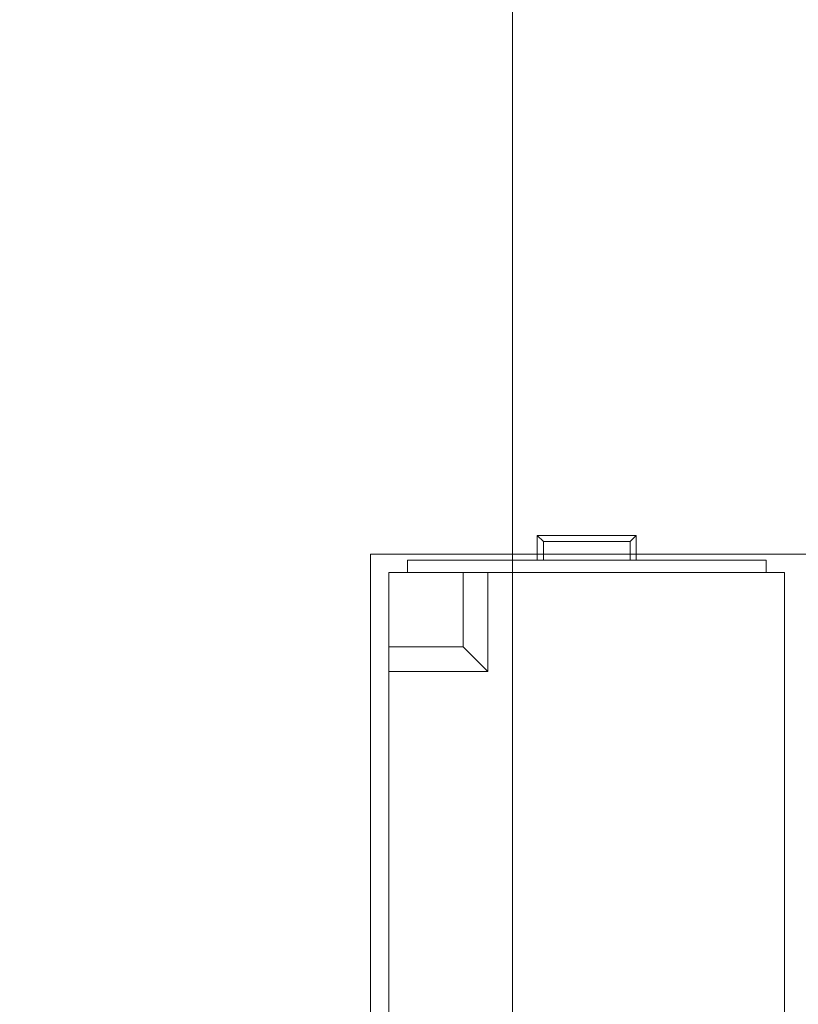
# Model space of a CAD drawing. Header units: inches. Extents: x -774 to 289, y -440 to 407.
# Tile 130 of 256: x -32 to -1, y 181 to 220. Entities that reach past the tile are written whole.
import ezdxf

# ---------------------------------------------------------------- set-up
doc = ezdxf.new("R2010")
doc.units = ezdxf.units.IN
doc.header["$MEASUREMENT"] = 0
for name, color, linetype, lineweight in [('A-FLOR', 192, 'Continuous', 13), ('A-ROOF', 132, 'Continuous', 13), ('I-FURN', 30, 'Continuous', 9)]:
    doc.layers.add(name, color=color, linetype=linetype, lineweight=lineweight)

# ---------------------------------------------------------------- blocks, each defined once
blk = doc.blocks.new('Desk - 60_ x 30_-131610-_3D_')
at = {"layer": 'I-FURN'}
mesh = blk.add_polyface(dxfattribs=at)
corners = [(6, 30.5, 12), (6.25, 30.5, 12), (6.25, 31.25, 12), (6, 31.5, 12)]
mesh.append_faces([[corners[k] for k in face] for face in [(0, 1, 2, 3)]])
mesh = blk.add_polyface(dxfattribs=at)
corners = [(6, 30.5, 11.5), (6, 30.5, 12), (6, 31.5, 12), (6, 31.5, 11.5)]
mesh.append_faces([[corners[k] for k in face] for face in [(3, 0, 1, 2)]])
mesh = blk.add_polyface(dxfattribs=at)
corners = [(6.25, 30.5, 11.5), (6, 30.5, 11.5), (6, 31.5, 11.5), (6.25, 31.25, 11.5)]
mesh.append_faces([[corners[k] for k in face] for face in [(3, 0, 1, 2)]])
mesh = blk.add_polyface(dxfattribs=at)
corners = [(6, 30.5, 16.75), (6.25, 30.5, 16.75), (6.25, 31.25, 16.75), (6, 31.5, 16.75)]
mesh.append_faces([[corners[k] for k in face] for face in [(0, 1, 2, 3)]])
mesh = blk.add_polyface(dxfattribs=at)
corners = [(6, 30.5, 16.25), (6, 30.5, 16.75), (6, 31.5, 16.75), (6, 31.5, 16.25)]
mesh.append_faces([[corners[k] for k in face] for face in [(0, 1, 2, 3)]])
mesh = blk.add_polyface(dxfattribs=at)
corners = [(6.25, 30.5, 16.25), (6, 30.5, 16.25), (6, 31.5, 16.25), (6.25, 31.25, 16.25)]
mesh.append_faces([[corners[k] for k in face] for face in [(3, 0, 1, 2)]])
mesh = blk.add_polyface(dxfattribs=at)
corners = [(6, 30.5, 21.5), (6.25, 30.5, 21.5), (6.25, 31.25, 21.5), (6, 31.5, 21.5)]
mesh.append_faces([[corners[k] for k in face] for face in [(0, 1, 2, 3)]])
mesh = blk.add_polyface(dxfattribs=at)
corners = [(6, 30.5, 21), (6, 30.5, 21.5), (6, 31.5, 21.5), (6, 31.5, 21)]
mesh.append_faces([[corners[k] for k in face] for face in [(0, 1, 2, 3)]])
mesh = blk.add_polyface(dxfattribs=at)
corners = [(6.25, 30.5, 21), (6, 30.5, 21), (6, 31.5, 21), (6.25, 31.25, 21)]
mesh.append_faces([[corners[k] for k in face] for face in [(3, 0, 1, 2)]])
mesh = blk.add_polyface(dxfattribs=at)
corners = [(6, 30.5, 26.25), (6.25, 30.5, 26.25), (6.25, 31.25, 26.25), (6, 31.5, 26.25)]
mesh.append_faces([[corners[k] for k in face] for face in [(0, 1, 2, 3)]])
mesh = blk.add_polyface(dxfattribs=at)
corners = [(6, 30.5, 25.75), (6, 30.5, 26.25), (6, 31.5, 26.25), (6, 31.5, 25.75)]
mesh.append_faces([[corners[k] for k in face] for face in [(0, 1, 2, 3)]])
mesh = blk.add_polyface(dxfattribs=at)
corners = [(6.25, 30.5, 25.75), (6, 30.5, 25.75), (6, 31.5, 25.75), (6.25, 31.25, 25.75)]
mesh.append_faces([[corners[k] for k in face] for face in [(3, 0, 1, 2)]])
mesh = blk.add_polyface(dxfattribs=at)
corners = [(6, 31.5, 12), (6.25, 31.25, 12), (9.75, 31.25, 12), (10, 31.5, 12)]
mesh.append_faces([[corners[k] for k in face] for face in [(3, 0, 1, 2)]])
mesh = blk.add_polyface(dxfattribs=at)
corners = [(6, 31.5, 11.5), (6, 31.5, 12), (10, 31.5, 12), (10, 31.5, 11.5)]
mesh.append_faces([[corners[k] for k in face] for face in [(3, 0, 1, 2)]])
mesh = blk.add_polyface(dxfattribs=at)
corners = [(6.25, 31.25, 11.5), (6, 31.5, 11.5), (10, 31.5, 11.5), (9.75, 31.25, 11.5)]
mesh.append_faces([[corners[k] for k in face] for face in [(0, 1, 2, 3)]])
mesh = blk.add_polyface(dxfattribs=at)
corners = [(6, 31.5, 16.75), (6.25, 31.25, 16.75), (9.75, 31.25, 16.75), (10, 31.5, 16.75)]
mesh.append_faces([[corners[k] for k in face] for face in [(3, 0, 1, 2)]])
mesh = blk.add_polyface(dxfattribs=at)
corners = [(6, 31.5, 16.25), (6, 31.5, 16.75), (10, 31.5, 16.75), (10, 31.5, 16.25)]
mesh.append_faces([[corners[k] for k in face] for face in [(3, 0, 1, 2)]])
mesh = blk.add_polyface(dxfattribs=at)
corners = [(6.25, 31.25, 16.25), (6, 31.5, 16.25), (10, 31.5, 16.25), (9.75, 31.25, 16.25)]
mesh.append_faces([[corners[k] for k in face] for face in [(0, 1, 2, 3)]])
mesh = blk.add_polyface(dxfattribs=at)
corners = [(6, 31.5, 21.5), (6.25, 31.25, 21.5), (9.75, 31.25, 21.5), (10, 31.5, 21.5)]
mesh.append_faces([[corners[k] for k in face] for face in [(3, 0, 1, 2)]])
mesh = blk.add_polyface(dxfattribs=at)
corners = [(6, 31.5, 21), (6, 31.5, 21.5), (10, 31.5, 21.5), (10, 31.5, 21)]
mesh.append_faces([[corners[k] for k in face] for face in [(3, 0, 1, 2)]])
mesh = blk.add_polyface(dxfattribs=at)
corners = [(6.25, 31.25, 21), (6, 31.5, 21), (10, 31.5, 21), (9.75, 31.25, 21)]
mesh.append_faces([[corners[k] for k in face] for face in [(0, 1, 2, 3)]])
mesh = blk.add_polyface(dxfattribs=at)
corners = [(6, 31.5, 26.25), (6.25, 31.25, 26.25), (9.75, 31.25, 26.25), (10, 31.5, 26.25)]
mesh.append_faces([[corners[k] for k in face] for face in [(3, 0, 1, 2)]])
mesh = blk.add_polyface(dxfattribs=at)
corners = [(6, 31.5, 25.75), (6, 31.5, 26.25), (10, 31.5, 26.25), (10, 31.5, 25.75)]
mesh.append_faces([[corners[k] for k in face] for face in [(0, 1, 2, 3)]])
mesh = blk.add_polyface(dxfattribs=at)
corners = [(6.25, 31.25, 25.75), (6, 31.5, 25.75), (10, 31.5, 25.75), (9.75, 31.25, 25.75)]
mesh.append_faces([[corners[k] for k in face] for face in [(0, 1, 2, 3)]])
mesh = blk.add_polyface(dxfattribs=at)
corners = [(10, 31.5, 12), (9.75, 31.25, 12), (9.75, 30.5, 12), (10, 30.5, 12)]
mesh.append_faces([[corners[k] for k in face] for face in [(3, 0, 1, 2)]])
mesh = blk.add_polyface(dxfattribs=at)
corners = [(9.75, 31.25, 11.5), (10, 31.5, 11.5), (10, 30.5, 11.5), (9.75, 30.5, 11.5)]
mesh.append_faces([[corners[k] for k in face] for face in [(0, 1, 2, 3)]])
mesh = blk.add_polyface(dxfattribs=at)
corners = [(10, 31.5, 16.75), (9.75, 31.25, 16.75), (9.75, 30.5, 16.75), (10, 30.5, 16.75)]
mesh.append_faces([[corners[k] for k in face] for face in [(3, 0, 1, 2)]])
mesh = blk.add_polyface(dxfattribs=at)
corners = [(9.75, 31.25, 16.25), (10, 31.5, 16.25), (10, 30.5, 16.25), (9.75, 30.5, 16.25)]
mesh.append_faces([[corners[k] for k in face] for face in [(0, 1, 2, 3)]])
mesh = blk.add_polyface(dxfattribs=at)
corners = [(10, 31.5, 21.5), (9.75, 31.25, 21.5), (9.75, 30.5, 21.5), (10, 30.5, 21.5)]
mesh.append_faces([[corners[k] for k in face] for face in [(3, 0, 1, 2)]])
mesh = blk.add_polyface(dxfattribs=at)
corners = [(9.75, 31.25, 21), (10, 31.5, 21), (10, 30.5, 21), (9.75, 30.5, 21)]
mesh.append_faces([[corners[k] for k in face] for face in [(0, 1, 2, 3)]])
mesh = blk.add_polyface(dxfattribs=at)
corners = [(10, 31.5, 26.25), (9.75, 31.25, 26.25), (9.75, 30.5, 26.25), (10, 30.5, 26.25)]
mesh.append_faces([[corners[k] for k in face] for face in [(3, 0, 1, 2)]])
mesh = blk.add_polyface(dxfattribs=at)
corners = [(9.75, 31.25, 25.75), (10, 31.5, 25.75), (10, 30.5, 25.75), (9.75, 30.5, 25.75)]
mesh.append_faces([[corners[k] for k in face] for face in [(0, 1, 2, 3)]])
mesh = blk.add_polyface(dxfattribs=at)
corners = [(10, 31.5, 11.5), (10, 31.5, 12), (10, 30.5, 12), (10, 30.5, 11.5)]
mesh.append_faces([[corners[k] for k in face] for face in [(0, 1, 2, 3)]])
mesh = blk.add_polyface(dxfattribs=at)
corners = [(10, 31.5, 16.25), (10, 31.5, 16.75), (10, 30.5, 16.75), (10, 30.5, 16.25)]
mesh.append_faces([[corners[k] for k in face] for face in [(0, 1, 2, 3)]])
mesh = blk.add_polyface(dxfattribs=at)
corners = [(10, 31.5, 21), (10, 31.5, 21.5), (10, 30.5, 21.5), (10, 30.5, 21)]
mesh.append_faces([[corners[k] for k in face] for face in [(0, 1, 2, 3)]])
mesh = blk.add_polyface(dxfattribs=at)
corners = [(10, 31.5, 25.75), (10, 31.5, 26.25), (10, 30.5, 26.25), (10, 30.5, 25.75)]
mesh.append_faces([[corners[k] for k in face] for face in [(0, 1, 2, 3)]])
mesh = blk.add_polyface(dxfattribs=at)
corners = [(6.25, 30.5, 12), (6.25, 30.5, 11.5), (6.25, 31.25, 11.5), (6.25, 31.25, 12)]
mesh.append_faces([[corners[k] for k in face] for face in [(0, 1, 2, 3)]])
mesh = blk.add_polyface(dxfattribs=at)
corners = [(6.25, 30.5, 16.75), (6.25, 30.5, 16.25), (6.25, 31.25, 16.25), (6.25, 31.25, 16.75)]
mesh.append_faces([[corners[k] for k in face] for face in [(0, 1, 2, 3)]])
mesh = blk.add_polyface(dxfattribs=at)
corners = [(6.25, 30.5, 21.5), (6.25, 30.5, 21), (6.25, 31.25, 21), (6.25, 31.25, 21.5)]
mesh.append_faces([[corners[k] for k in face] for face in [(0, 1, 2, 3)]])
mesh = blk.add_polyface(dxfattribs=at)
corners = [(6.25, 30.5, 26.25), (6.25, 30.5, 25.75), (6.25, 31.25, 25.75), (6.25, 31.25, 26.25)]
mesh.append_faces([[corners[k] for k in face] for face in [(0, 1, 2, 3)]])
mesh = blk.add_polyface(dxfattribs=at)
corners = [(6.25, 31.25, 12), (6.25, 31.25, 11.5), (9.75, 31.25, 11.5), (9.75, 31.25, 12)]
mesh.append_faces([[corners[k] for k in face] for face in [(0, 1, 2, 3)]])
mesh = blk.add_polyface(dxfattribs=at)
corners = [(6.25, 31.25, 16.75), (6.25, 31.25, 16.25), (9.75, 31.25, 16.25), (9.75, 31.25, 16.75)]
mesh.append_faces([[corners[k] for k in face] for face in [(0, 1, 2, 3)]])
mesh = blk.add_polyface(dxfattribs=at)
corners = [(6.25, 31.25, 21.5), (6.25, 31.25, 21), (9.75, 31.25, 21), (9.75, 31.25, 21.5)]
mesh.append_faces([[corners[k] for k in face] for face in [(0, 1, 2, 3)]])
mesh = blk.add_polyface(dxfattribs=at)
corners = [(6.25, 31.25, 26.25), (6.25, 31.25, 25.75), (9.75, 31.25, 25.75), (9.75, 31.25, 26.25)]
mesh.append_faces([[corners[k] for k in face] for face in [(0, 1, 2, 3)]])
mesh = blk.add_polyface(dxfattribs=at)
corners = [(9.75, 31.25, 12), (9.75, 31.25, 11.5), (9.75, 30.5, 11.5), (9.75, 30.5, 12)]
mesh.append_faces([[corners[k] for k in face] for face in [(3, 0, 1, 2)]])
mesh = blk.add_polyface(dxfattribs=at)
corners = [(9.75, 31.25, 16.75), (9.75, 31.25, 16.25), (9.75, 30.5, 16.25), (9.75, 30.5, 16.75)]
mesh.append_faces([[corners[k] for k in face] for face in [(0, 1, 2, 3)]])
mesh = blk.add_polyface(dxfattribs=at)
corners = [(9.75, 31.25, 21.5), (9.75, 31.25, 21), (9.75, 30.5, 21), (9.75, 30.5, 21.5)]
mesh.append_faces([[corners[k] for k in face] for face in [(0, 1, 2, 3)]])
mesh = blk.add_polyface(dxfattribs=at)
corners = [(9.75, 31.25, 26.25), (9.75, 31.25, 25.75), (9.75, 30.5, 25.75), (9.75, 30.5, 26.25)]
mesh.append_faces([[corners[k] for k in face] for face in [(0, 1, 2, 3)]])
mesh = blk.add_polyface(dxfattribs=at)
corners = [(60.75, 30.75, 30), (-0.75, 30.75, 30), (-0.75, -0.75, 30), (60.75, -0.75, 30)]
mesh.append_faces([[corners[k] for k in face] for face in [(3, 0, 1, 2)]])
mesh = blk.add_polyface(dxfattribs=at)
corners = [(60.75, 30.75, 28.5), (60.75, -0.75, 28.5), (-0.75, -0.75, 28.5), (-0.75, 30.75, 28.5)]
mesh.append_faces([[corners[k] for k in face] for face in [(2, 3, 0, 1)]])
mesh = blk.add_polyface(dxfattribs=at)
corners = [(-0.75, 30.75, 30), (60.75, 30.75, 30), (60.75, 30.75, 28.5), (-0.75, 30.75, 28.5)]
mesh.append_faces([[corners[k] for k in face] for face in [(0, 1, 2, 3)]])
mesh = blk.add_polyface(dxfattribs=at)
corners = [(-0.75, -0.75, 30), (-0.75, 30.75, 30), (-0.75, 30.75, 28.5), (-0.75, -0.75, 28.5)]
mesh.append_faces([[corners[k] for k in face] for face in [(0, 1, 2, 3)]])
mesh = blk.add_polyface(dxfattribs=at)
corners = [(15.25, 30.5, 27.75), (15.25, 30.5, 23.75), (0.75, 30.5, 23.75), (0.75, 30.5, 27.75), (0.75, 30.5, 13.5), (15.25, 30.5, 13.5), (15.25, 30.5, 6.75), (0.75, 30.5, 6.75), (0.75, 30.5, 23), (15.25, 30.5, 23), (15.25, 30.5, 19), (0.75, 30.5, 19), (0.75, 30.5, 18.25), (15.25, 30.5, 18.25), (15.25, 30.5, 14.25), (0.75, 30.5, 14.25)]
mesh.append_faces([[corners[k] for k in face] for face in [(2, 3, 0, 1), (6, 7, 4, 5), (11, 8, 9, 10), (15, 12, 13, 14)]])
mesh = blk.add_polyface(dxfattribs=at)
corners = [(0.75, 30, 27.75), (15.25, 30, 27.75), (15.25, 30.5, 27.75), (0.75, 30.5, 27.75)]
mesh.append_faces([[corners[k] for k in face] for face in [(3, 0, 1, 2)]])
mesh = blk.add_polyface(dxfattribs=at)
corners = [(0.75, 30, 23.75), (0.75, 30, 27.75), (0.75, 30.5, 27.75), (0.75, 30.5, 23.75)]
mesh.append_faces([[corners[k] for k in face] for face in [(0, 1, 2, 3)]])
mesh = blk.add_polyface(dxfattribs=at)
corners = [(15.25, 30, 23.75), (0.75, 30, 23.75), (0.75, 30.5, 23.75), (15.25, 30.5, 23.75)]
mesh.append_faces([[corners[k] for k in face] for face in [(3, 0, 1, 2)]])
mesh = blk.add_polyface(dxfattribs=at)
corners = [(0.75, 30, 6.75), (0.75, 30, 13.5), (0.75, 30.5, 13.5), (0.75, 30.5, 6.75)]
mesh.append_faces([[corners[k] for k in face] for face in [(0, 1, 2, 3)]])
mesh = blk.add_polyface(dxfattribs=at)
corners = [(15.25, 30, 6.75), (0.75, 30, 6.75), (0.75, 30.5, 6.75), (15.25, 30.5, 6.75)]
mesh.append_faces([[corners[k] for k in face] for face in [(3, 0, 1, 2)]])
mesh = blk.add_polyface(dxfattribs=at)
corners = [(0.75, 30, 13.5), (15.25, 30, 13.5), (15.25, 30.5, 13.5), (0.75, 30.5, 13.5)]
mesh.append_faces([[corners[k] for k in face] for face in [(3, 0, 1, 2)]])
mesh = blk.add_polyface(dxfattribs=at)
corners = [(0.75, 30, 19), (0.75, 30, 23), (0.75, 30.5, 23), (0.75, 30.5, 19)]
mesh.append_faces([[corners[k] for k in face] for face in [(0, 1, 2, 3)]])
mesh = blk.add_polyface(dxfattribs=at)
corners = [(15.25, 30, 19), (0.75, 30, 19), (0.75, 30.5, 19), (15.25, 30.5, 19)]
mesh.append_faces([[corners[k] for k in face] for face in [(3, 0, 1, 2)]])
mesh = blk.add_polyface(dxfattribs=at)
corners = [(0.75, 30, 23), (15.25, 30, 23), (15.25, 30.5, 23), (0.75, 30.5, 23)]
mesh.append_faces([[corners[k] for k in face] for face in [(3, 0, 1, 2)]])
mesh = blk.add_polyface(dxfattribs=at)
corners = [(0.75, 30, 14.25), (0.75, 30, 18.25), (0.75, 30.5, 18.25), (0.75, 30.5, 14.25)]
mesh.append_faces([[corners[k] for k in face] for face in [(0, 1, 2, 3)]])
mesh = blk.add_polyface(dxfattribs=at)
corners = [(15.25, 30, 14.25), (0.75, 30, 14.25), (0.75, 30.5, 14.25), (15.25, 30.5, 14.25)]
mesh.append_faces([[corners[k] for k in face] for face in [(3, 0, 1, 2)]])
mesh = blk.add_polyface(dxfattribs=at)
corners = [(0.75, 30, 18.25), (15.25, 30, 18.25), (15.25, 30.5, 18.25), (0.75, 30.5, 18.25)]
mesh.append_faces([[corners[k] for k in face] for face in [(3, 0, 1, 2)]])
mesh = blk.add_polyface(dxfattribs=at)
corners = [(6.25, 30.5, 12), (6, 30.5, 12), (6, 30.5, 11.5), (6.25, 30.5, 11.5), (6.25, 30.5, 16.75), (6, 30.5, 16.75), (6, 30.5, 16.25), (6.25, 30.5, 16.25), (6.25, 30.5, 21.5), (6, 30.5, 21.5), (6, 30.5, 21), (6.25, 30.5, 21), (6.25, 30.5, 26.25), (6, 30.5, 26.25), (6, 30.5, 25.75), (6.25, 30.5, 25.75)]
mesh.append_faces([[corners[k] for k in face] for face in [(2, 3, 0, 1), (5, 6, 7, 4), (9, 10, 11, 8), (14, 15, 12, 13)]])
mesh = blk.add_polyface(dxfattribs=at)
corners = [(9.75, 30.5, 12), (9.75, 30.5, 11.5), (10, 30.5, 11.5), (10, 30.5, 12), (9.75, 30.5, 16.75), (9.75, 30.5, 16.25), (10, 30.5, 16.25), (10, 30.5, 16.75), (9.75, 30.5, 21.5), (9.75, 30.5, 21), (10, 30.5, 21), (10, 30.5, 21.5), (9.75, 30.5, 26.25), (9.75, 30.5, 25.75), (10, 30.5, 25.75), (10, 30.5, 26.25)]
mesh.append_faces([[corners[k] for k in face] for face in [(2, 3, 0, 1), (7, 4, 5, 6), (11, 8, 9, 10), (14, 15, 12, 13)]])
mesh = blk.add_polyface(dxfattribs=at)
corners = [(15.25, 30, 27.75), (15.25, 30, 23.75), (15.25, 30.5, 23.75), (15.25, 30.5, 27.75)]
mesh.append_faces([[corners[k] for k in face] for face in [(0, 1, 2, 3)]])
mesh = blk.add_polyface(dxfattribs=at)
corners = [(15.25, 30, 13.5), (15.25, 30, 6.75), (15.25, 30.5, 6.75), (15.25, 30.5, 13.5)]
mesh.append_faces([[corners[k] for k in face] for face in [(0, 1, 2, 3)]])
mesh = blk.add_polyface(dxfattribs=at)
corners = [(15.25, 30, 23), (15.25, 30, 19), (15.25, 30.5, 19), (15.25, 30.5, 23)]
mesh.append_faces([[corners[k] for k in face] for face in [(0, 1, 2, 3)]])
mesh = blk.add_polyface(dxfattribs=at)
corners = [(15.25, 30, 18.25), (15.25, 30, 14.25), (15.25, 30.5, 14.25), (15.25, 30.5, 18.25)]
mesh.append_faces([[corners[k] for k in face] for face in [(0, 1, 2, 3)]])
mesh = blk.add_polyface(dxfattribs=at)
corners = [(4, 30, 6), (0, 30, 6), (0, 26, 6), (4, 26, 6)]
mesh.append_faces([[corners[k] for k in face] for face in [(3, 0, 1, 2)]])
mesh = blk.add_polyface(dxfattribs=at)
corners = [(3, 30), (3, 27), (0, 27), (0, 30)]
mesh.append_faces([[corners[k] for k in face] for face in [(0, 1, 2, 3)]])
mesh = blk.add_polyface(dxfattribs=at)
corners = [(3, 30), (0, 30), (0, 30, 6), (4, 30, 6)]
mesh.append_faces([[corners[k] for k in face] for face in [(2, 3, 0, 1)]])
mesh = blk.add_polyface(dxfattribs=at)
corners = [(0, 30), (0, 27), (0, 26, 6), (0, 30, 6)]
mesh.append_faces([[corners[k] for k in face] for face in [(3, 0, 1, 2)]])
mesh = blk.add_polyface(dxfattribs=at)
corners = [(16, 30, 28.5), (0, 30, 28.5), (0, 0, 28.5), (60, 0, 28.5), (60, 30, 28.5), (44, 30, 28.5), (44, 2, 28.5), (16, 2, 28.5)]
mesh.append_faces([[corners[k] for k in face] for face in [(3, 6, 7, 2)]], dxfattribs={"vtx0": -1, "vtx2": -1})
mesh.append_faces([[corners[k] for k in face] for face in [(4, 5, 6, 3)]], dxfattribs={"vtx2": -1})
mesh.append_faces([[corners[k] for k in face] for face in [(7, 0, 1, 2)]], dxfattribs={"vtx3": -1})
mesh = blk.add_polyface(dxfattribs=at)
corners = [(16, 30, 6), (16, 2, 6), (44, 2, 6), (44, 30, 6), (60, 30, 6), (60, 0, 6), (0, 0, 6), (0, 30, 6)]
mesh.append_faces([[corners[k] for k in face] for face in [(6, 1, 2, 5)]], dxfattribs={"vtx0": -1, "vtx2": -1})
mesh.append_faces([[corners[k] for k in face] for face in [(7, 0, 1, 6)]], dxfattribs={"vtx2": -1})
mesh.append_faces([[corners[k] for k in face] for face in [(2, 3, 4, 5)]], dxfattribs={"vtx3": -1})
mesh = blk.add_polyface(dxfattribs=at)
corners = [(0, 30, 28.5), (16, 30, 28.5), (16, 30, 6), (0, 30, 6)]
mesh.append_faces([[corners[k] for k in face] for face in [(0, 1, 2, 3)]])
mesh = blk.add_polyface(dxfattribs=at)
corners = [(0, 0, 28.5), (0, 30, 28.5), (0, 30, 6), (0, 0, 6)]
mesh.append_faces([[corners[k] for k in face] for face in [(0, 1, 2, 3)]])
mesh = blk.add_polyface(dxfattribs=at)
corners = [(15.25, 30, 27.75), (0.75, 30, 27.75), (0.75, 30, 23.75), (15.25, 30, 23.75), (0.75, 30, 13.5), (0.75, 30, 6.75), (15.25, 30, 6.75), (15.25, 30, 13.5), (0.75, 30, 23), (0.75, 30, 19), (15.25, 30, 19), (15.25, 30, 23), (0.75, 30, 18.25), (0.75, 30, 14.25), (15.25, 30, 14.25), (15.25, 30, 18.25)]
mesh.append_faces([[corners[k] for k in face] for face in [(3, 0, 1, 2), (5, 6, 7, 4), (10, 11, 8, 9), (14, 15, 12, 13)]])
mesh = blk.add_polyface(dxfattribs=at)
corners = [(3, 27), (3, 30), (4, 30, 6), (4, 26, 6)]
mesh.append_faces([[corners[k] for k in face] for face in [(2, 3, 0, 1)]])
mesh = blk.add_polyface(dxfattribs=at)
corners = [(16, 30, 28.5), (16, 2, 28.5), (16, 2, 6), (16, 30, 6)]
mesh.append_faces([[corners[k] for k in face] for face in [(0, 1, 2, 3)]])
mesh = blk.add_polyface(dxfattribs=at)
corners = [(0, 27), (3, 27), (4, 26, 6), (0, 26, 6)]
mesh.append_faces([[corners[k] for k in face] for face in [(3, 0, 1, 2)]])

msp = doc.modelspace()

# ---------------------------------------------------------------- block references
at = {"layer": 'I-FURN'}
msp.add_blockref('Desk - 60_ x 30_-131610-_3D_', (-17.555, 167.997, 120), dxfattribs=at)

# ---------------------------------------------------------------- meshes
at = {"layer": 'A-FLOR'}
mesh = msp.add_polyface(dxfattribs=at)
corners = [(135.445, 302.644, -12), (135.445, -125.356, -12), (-160.555, -125.356, -12), (-160.555, 302.644, -12)]
mesh.append_faces([[corners[k] for k in face] for face in [(2, 3, 0, 1)]])
mesh = msp.add_polyface(dxfattribs=at)
corners = [(135.445, 302.644), (-160.555, 302.644), (-160.555, -125.356), (135.445, -125.356)]
mesh.append_faces([[corners[k] for k in face] for face in [(2, 3, 0, 1)]])
mesh = msp.add_polyface(dxfattribs=at)
corners = [(127.445, 294.644, 109.25), (127.445, -117.356, 109.25), (-152.555, -117.356, 109.25), (-152.555, -13.356, 109.25), (-104.555, -13.356, 109.25), (-104.555, 173.644, 109.25), (-152.555, 173.644, 109.25), (-152.555, 294.644, 109.25)]
mesh.append_faces([[corners[k] for k in face] for face in [(4, 1, 2, 3)]], dxfattribs={"vtx0": -1})
mesh.append_faces([[corners[k] for k in face] for face in [(1, 4, 5)]], dxfattribs={"vtx0": -1, "vtx2": -1})
mesh.append_faces([[corners[k] for k in face] for face in [(5, 7, 0, 1)]], dxfattribs={"vtx0": -1, "vtx3": -1})
mesh.append_faces([[corners[k] for k in face] for face in [(6, 7, 5)]], dxfattribs={"vtx1": -1})
mesh = msp.add_polyface(dxfattribs=at)
corners = [(127.445, -117.356, 120), (127.445, 294.644, 120), (-152.555, 294.644, 120), (-152.555, 173.644, 120), (-104.555, 173.644, 120), (-104.555, -13.356, 120), (-152.555, -13.356, 120), (-152.555, -117.356, 120)]
mesh.append_faces([[corners[k] for k in face] for face in [(5, 0, 4)]], dxfattribs={"vtx0": -1, "vtx1": -1})
mesh.append_faces([[corners[k] for k in face] for face in [(7, 0, 5, 6)]], dxfattribs={"vtx1": -1})
mesh.append_faces([[corners[k] for k in face] for face in [(1, 2, 4, 0)]], dxfattribs={"vtx1": -1, "vtx2": -1})
mesh.append_faces([[corners[k] for k in face] for face in [(2, 3, 4)]], dxfattribs={"vtx2": -1})
at = {"layer": 'A-ROOF'}
mesh = msp.add_polyface(dxfattribs=at)
corners = [(-95.024, 314.644, 277.416), (-129.385, 314.644, 260.236), (-129.385, -137.356, 260.236), (-95.024, -137.356, 277.416), (-12.555, -137.356, 318.651), (-12.555, 314.644, 318.651)]
mesh.append_faces([[corners[k] for k in face] for face in [(4, 5, 0, 3)]], dxfattribs={"vtx2": -1})
mesh.append_faces([[corners[k] for k in face] for face in [(0, 1, 2, 3)]], dxfattribs={"vtx3": -1})
mesh = msp.add_polyface(dxfattribs=at)
corners = [(-119.938, 314.644, 251.543), (-95.024, 314.644, 264), (-12.555, 314.644, 305.234), (-12.555, -137.356, 305.234), (-95.024, -137.356, 264), (-119.938, -137.356, 251.543)]
mesh.append_faces([[corners[k] for k in face] for face in [(5, 0, 1, 4)]], dxfattribs={"vtx2": -1})
mesh.append_faces([[corners[k] for k in face] for face in [(1, 2, 3, 4)]], dxfattribs={"vtx3": -1})
mesh = msp.add_polyface(dxfattribs=at)
corners = [(-12.555, -137.356, 318.651), (69.914, -137.356, 277.416), (104.275, -137.356, 260.236), (104.275, 314.644, 260.236), (69.914, 314.644, 277.416), (-12.555, 314.644, 318.651)]
mesh.append_faces([[corners[k] for k in face] for face in [(5, 0, 1, 4)]], dxfattribs={"vtx2": -1})
mesh.append_faces([[corners[k] for k in face] for face in [(1, 2, 3, 4)]], dxfattribs={"vtx3": -1})
mesh = msp.add_polyface(dxfattribs=at)
corners = [(-12.555, -137.356, 305.234), (-12.555, 314.644, 305.234), (69.914, 314.644, 264), (94.828, 314.644, 251.543), (94.828, -137.356, 251.543), (69.914, -137.356, 264)]
mesh.append_faces([[corners[k] for k in face] for face in [(3, 4, 5, 2)]], dxfattribs={"vtx2": -1})
mesh.append_faces([[corners[k] for k in face] for face in [(5, 0, 1, 2)]], dxfattribs={"vtx3": -1})

doc.saveas('drawing.dxf')
